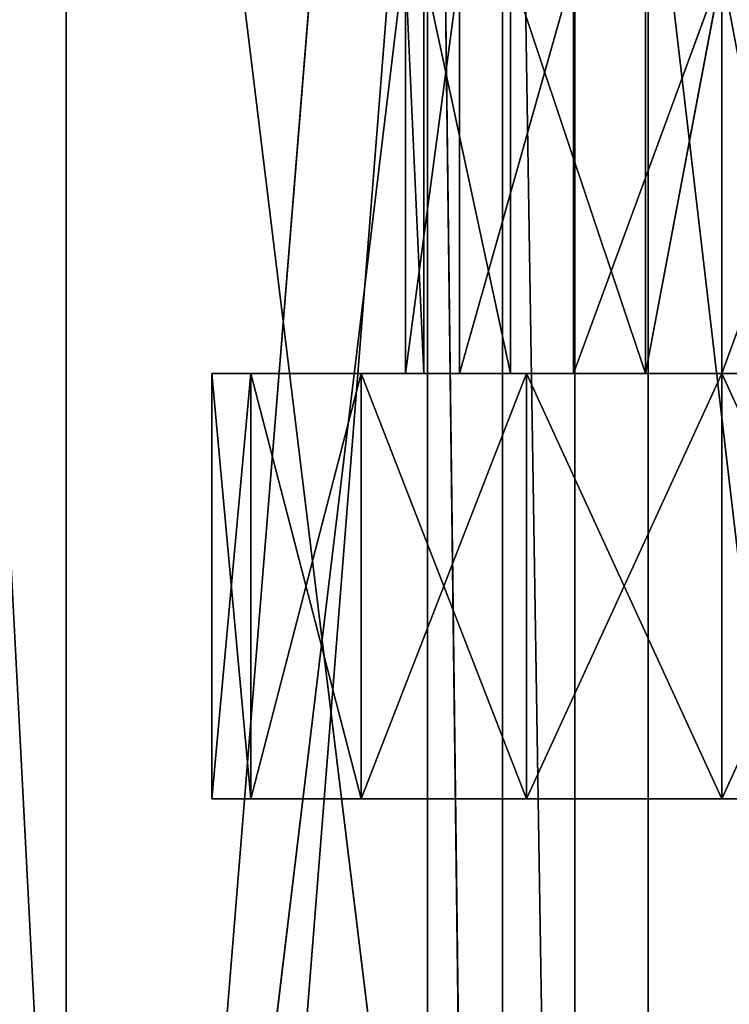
# Model space of a CAD drawing. Extents: x 0 to 80, y 0 to 80.
# Tile 49 of 256: x 10.3 to 13.7, y 23.4 to 28.1. Entities that reach past the tile are written whole.
import ezdxf

# ---------------------------------------------------------------- set-up
doc = ezdxf.new("R2010")
doc.units = 0
doc.header["$LTSCALE"] = 25.4
doc.layers.get('0').update_dxf_attribs({"color": 13, "linetype": 'CONTINUOUS'})

# ---------------------------------------------------------------- blocks, each defined once
blk = doc.blocks.new('ORBIT-I-KINKIET-20-7806-78')
at = {"color": 250}
for p, q in [((26.2053, 35.3461, 350.2398), (27.3187, 13.9461, 351.4685)), ((26.2053, 35.3461, 350.2398), (27.3187, 13.9461, 351.4685)), ((29.354, 35.3461, 295.8977), (26.6497, 12.9461, 298.7777)), ((29.354, 35.3461, 295.8977), (26.6497, 12.9461, 298.7777)), ((26.923, 13.9461, 296.9565), (28.6606, 35.3461, 295.1772)), ((26.923, 13.9461, 296.9565), (28.6606, 35.3461, 295.1772)), ((26.96, 35.3461, 349.5838), (26.96, 12.9461, 349.5838)), ((26.96, 35.3461, 349.5838), (26.96, 12.9461, 349.5838)), ((26.96, 35.3461, 349.5838), (29.6993, 12.9461, 352.4305)), ((26.96, 35.3461, 349.5838), (29.6993, 12.9461, 352.4305)), ((29.0148, 35.3461, 353.1595), (27.3187, 13.9461, 351.4685)), ((29.0148, 35.3461, 353.1595), (27.3187, 13.9461, 351.4685)), ((28.9273, 13.9461, 294.9229), (28.6606, 35.3461, 295.1772)), ((28.6606, 13.9461, 295.1772), (28.6606, 35.3461, 295.1772)), ((28.9273, 13.9461, 294.9229), (28.6606, 35.3461, 295.1772)), ((28.6606, 13.9461, 295.1772), (28.6606, 35.3461, 295.1772)), ((29.0148, 13.9461, 353.1595), (29.0148, 35.3461, 353.1595)), ((29.3524, 13.9461, 353.4729), (29.0148, 35.3461, 353.1595)), ((29.0148, 13.9461, 353.1595), (29.0148, 35.3461, 353.1595)), ((29.3524, 13.9461, 353.4729), (29.0148, 35.3461, 353.1595)), ((31.5239, 13.9461, 355.3271), (29.0148, 35.3461, 353.1595)), ((31.5239, 13.9461, 355.3271), (29.0148, 35.3461, 353.1595)), ((29.354, 35.3461, 295.8977), (29.354, 12.9461, 295.8977)), ((29.354, 35.3461, 295.8977), (29.354, 12.9461, 295.8977)), ((29.6993, 35.3461, 352.4305), (29.6993, 12.9461, 352.4305)), ((29.6993, 35.3461, 352.4305), (29.6993, 12.9461, 352.4305))]:
    blk.add_line(p, q, dxfattribs=at)
at = {"color": 7}
for p, q in [((28.5568, 28.6461, 323.8192), (28.6433, 26.7461, 324.5319)), ((28.5568, 28.6461, 323.8192), (28.6433, 26.7461, 324.5319)), ((28.5568, 28.6461, 323.8192), (28.5568, 26.7461, 323.8192)), ((28.5568, 28.6461, 323.8192), (28.5568, 26.7461, 323.8192)), ((28.8114, 28.6461, 323.1479), (28.5568, 26.7461, 323.8192)), ((28.8114, 28.6461, 323.1479), (28.5568, 26.7461, 323.8192)), ((28.6433, 28.6461, 324.5319), (29.0512, 26.7461, 325.1228)), ((28.6433, 28.6461, 324.5319), (29.0512, 26.7461, 325.1228)), ((28.6433, 28.6461, 324.5319), (28.6433, 26.7461, 324.5319)), ((28.6433, 28.6461, 324.5319), (28.6433, 26.7461, 324.5319)), ((28.8114, 28.6461, 323.1479), (28.8114, 26.7461, 323.1479)), ((28.8114, 28.6461, 323.1479), (28.8114, 26.7461, 323.1479)), ((29.3488, 28.6461, 322.6718), (28.8114, 26.7461, 323.1479)), ((29.3488, 28.6461, 322.6718), (28.8114, 26.7461, 323.1479)), ((29.0512, 28.6461, 325.1228), (29.6869, 26.7461, 325.4564)), ((29.0512, 28.6461, 325.1228), (29.6869, 26.7461, 325.4564)), ((29.0512, 28.6461, 325.1228), (29.0512, 26.7461, 325.1228)), ((29.0512, 28.6461, 325.1228), (29.0512, 26.7461, 325.1228)), ((29.3488, 28.6461, 322.6718), (29.3488, 26.7461, 322.6718)), ((29.3488, 28.6461, 322.6718), (29.3488, 26.7461, 322.6718)), ((30.0459, 28.6461, 322.5), (29.3488, 26.7461, 322.6718)), ((30.0459, 28.6461, 322.5), (29.3488, 26.7461, 322.6718)), ((29.6869, 28.6461, 325.4564), (29.6869, 26.7461, 325.4564)), ((29.6869, 26.7461, 325.4564), (30.0459, 28.6461, 325.5)), ((29.6869, 28.6461, 325.4564), (29.6869, 26.7461, 325.4564)), ((29.6869, 26.7461, 325.4564), (30.0459, 28.6461, 325.5)), ((30.0459, 28.6461, 322.5), (30.0459, 26.7461, 322.5)), ((30.0459, 28.6461, 322.5), (30.0459, 26.7461, 322.5)), ((30.743, 28.6461, 322.6718), (30.0459, 26.7461, 322.5)), ((30.743, 28.6461, 322.6718), (30.0459, 26.7461, 322.5)), ((27.8286, 26.7461, 324.9184), (27.6459, 26.7461, 324)), ((27.6459, 26.7461, 324), (27.8286, 24.7461, 324.9184)), ((27.6459, 26.7461, 324), (27.8286, 24.7461, 324.9184)), ((27.6459, 26.7461, 324), (27.6459, 24.7461, 324)), ((27.6459, 26.7461, 324), (27.6459, 24.7461, 324)), ((27.6459, 26.7461, 324), (27.8286, 26.7461, 323.0816)), ((27.8286, 26.7461, 323.0816), (27.6459, 24.7461, 324)), ((27.8286, 26.7461, 323.0816), (27.6459, 24.7461, 324)), ((27.6459, 26.7461, 324), (27.8286, 26.7461, 323.0816)), ((27.6459, 26.7461, 324), (28.5568, 26.7461, 323.8192)), ((27.6459, 26.7461, 324), (28.5568, 26.7461, 323.8192)), ((27.6459, 26.7461, 324), (28.6433, 26.7461, 324.5319)), ((27.6459, 26.7461, 324), (28.6433, 26.7461, 324.5319)), ((27.8286, 26.7461, 324.9184), (27.6459, 26.7461, 324)), ((28.3488, 26.7461, 325.6971), (27.8286, 26.7461, 324.9184)), ((27.8286, 26.7461, 324.9184), (28.3488, 24.7461, 325.6971)), ((27.8286, 26.7461, 324.9184), (28.3488, 24.7461, 325.6971)), ((27.8286, 26.7461, 324.9184), (27.8286, 24.7461, 324.9184)), ((27.8286, 26.7461, 324.9184), (27.8286, 24.7461, 324.9184)), ((27.8286, 26.7461, 323.0816), (27.8286, 24.7461, 323.0816)), ((27.8286, 26.7461, 323.0816), (27.8286, 24.7461, 323.0816)), ((27.8286, 26.7461, 323.0816), (28.3488, 26.7461, 322.3029)), ((28.3488, 26.7461, 322.3029), (27.8286, 24.7461, 323.0816)), ((28.3488, 26.7461, 322.3029), (27.8286, 24.7461, 323.0816)), ((28.8114, 26.7461, 323.1479), (27.8286, 26.7461, 323.0816)), ((27.8286, 26.7461, 323.0816), (28.5568, 26.7461, 323.8192)), ((27.8286, 26.7461, 323.0816), (28.5568, 26.7461, 323.8192)), ((27.8286, 26.7461, 324.9184), (28.6433, 26.7461, 324.5319)), ((27.8286, 26.7461, 324.9184), (28.6433, 26.7461, 324.5319)), ((27.8286, 26.7461, 324.9184), (29.0512, 26.7461, 325.1228)), ((27.8286, 26.7461, 324.9184), (29.0512, 26.7461, 325.1228)), ((28.3488, 26.7461, 325.6971), (27.8286, 26.7461, 324.9184)), ((27.8286, 26.7461, 323.0816), (28.3488, 26.7461, 322.3029)), ((28.8114, 26.7461, 323.1479), (27.8286, 26.7461, 323.0816)), ((29.1274, 26.7461, 326.2173), (28.3488, 26.7461, 325.6971)), ((28.3488, 26.7461, 325.6971), (29.1274, 24.7461, 326.2173)), ((28.3488, 26.7461, 325.6971), (29.1274, 24.7461, 326.2173)), ((28.3488, 26.7461, 325.6971), (28.3488, 24.7461, 325.6971)), ((28.3488, 26.7461, 325.6971), (28.3488, 24.7461, 325.6971)), ((28.3488, 26.7461, 322.3029), (28.3488, 24.7461, 322.3029)), ((28.3488, 26.7461, 322.3029), (28.3488, 24.7461, 322.3029)), ((28.3488, 26.7461, 322.3029), (29.1274, 26.7461, 321.7827)), ((29.1274, 26.7461, 321.7827), (28.3488, 24.7461, 322.3029)), ((29.1274, 26.7461, 321.7827), (28.3488, 24.7461, 322.3029)), ((28.3488, 26.7461, 325.6971), (29.0512, 26.7461, 325.1228)), ((28.3488, 26.7461, 325.6971), (29.0512, 26.7461, 325.1228)), ((28.3488, 26.7461, 325.6971), (29.6869, 26.7461, 325.4564)), ((28.3488, 26.7461, 322.3029), (29.1274, 26.7461, 321.7827)), ((28.3488, 26.7461, 322.3029), (28.8114, 26.7461, 323.1479)), ((28.3488, 26.7461, 322.3029), (28.8114, 26.7461, 323.1479)), ((29.1274, 26.7461, 326.2173), (28.3488, 26.7461, 325.6971)), ((28.3488, 26.7461, 325.6971), (29.6869, 26.7461, 325.4564)), ((28.5568, 26.7461, 323.8192), (28.6433, 26.7461, 324.5319)), ((28.8114, 26.7461, 323.1479), (28.5568, 26.7461, 323.8192)), ((28.8114, 26.7461, 323.1479), (28.5568, 26.7461, 323.8192)), ((28.5568, 26.7461, 323.8192), (28.6433, 26.7461, 324.5319)), ((28.6433, 26.7461, 324.5319), (29.0512, 26.7461, 325.1228)), ((28.6433, 26.7461, 324.5319), (29.0512, 26.7461, 325.1228)), ((29.3488, 26.7461, 322.6718), (28.8114, 26.7461, 323.1479)), ((29.1274, 26.7461, 321.7827), (28.8114, 26.7461, 323.1479)), ((29.3488, 26.7461, 322.6718), (28.8114, 26.7461, 323.1479)), ((29.1274, 26.7461, 321.7827), (28.8114, 26.7461, 323.1479)), ((29.0512, 26.7461, 325.1228), (29.6869, 26.7461, 325.4564)), ((29.0512, 26.7461, 325.1228), (29.6869, 26.7461, 325.4564)), ((30.0459, 26.7461, 326.4), (29.1274, 26.7461, 326.2173)), ((29.1274, 26.7461, 326.2173), (30.0459, 24.7461, 326.4)), ((29.1274, 26.7461, 326.2173), (30.0459, 24.7461, 326.4)), ((29.1274, 26.7461, 326.2173), (29.1274, 24.7461, 326.2173)), ((29.1274, 26.7461, 326.2173), (29.1274, 24.7461, 326.2173)), ((29.1274, 26.7461, 321.7827), (29.1274, 24.7461, 321.7827)), ((29.1274, 26.7461, 321.7827), (29.1274, 24.7461, 321.7827)), ((29.1274, 26.7461, 321.7827), (30.0459, 26.7461, 321.6)), ((30.0459, 26.7461, 321.6), (29.1274, 24.7461, 321.7827)), ((30.0459, 26.7461, 321.6), (29.1274, 24.7461, 321.7827)), ((29.1274, 26.7461, 321.7827), (30.0459, 26.7461, 321.6)), ((29.1274, 26.7461, 321.7827), (29.3488, 26.7461, 322.6718)), ((29.1274, 26.7461, 321.7827), (29.3488, 26.7461, 322.6718)), ((29.1274, 26.7461, 326.2173), (29.6869, 26.7461, 325.4564)), ((29.1274, 26.7461, 326.2173), (29.6869, 26.7461, 325.4564)), ((30.0459, 26.7461, 326.4), (29.1274, 26.7461, 326.2173)), ((30.0459, 26.7461, 322.5), (29.3488, 26.7461, 322.6718)), ((30.0459, 26.7461, 321.6), (29.3488, 26.7461, 322.6718)), ((30.0459, 26.7461, 322.5), (29.3488, 26.7461, 322.6718)), ((30.0459, 26.7461, 321.6), (29.3488, 26.7461, 322.6718)), ((29.6869, 26.7461, 325.4564), (30.4048, 26.7461, 325.4564)), ((30.0459, 26.7461, 326.4), (29.6869, 26.7461, 325.4564)), ((30.0459, 26.7461, 326.4), (29.6869, 26.7461, 325.4564)), ((29.6869, 26.7461, 325.4564), (30.4048, 26.7461, 325.4564)), ((30.743, 26.7461, 322.6718), (30.0459, 26.7461, 322.5)), ((30.0459, 24.7461, 321.6), (30.9643, 26.7461, 321.7827)), ((30.9643, 26.7461, 326.2173), (30.0459, 26.7461, 326.4)), ((30.0459, 26.7461, 326.4), (30.9643, 24.7461, 326.2173)), ((30.0459, 26.7461, 326.4), (30.9643, 24.7461, 326.2173)), ((30.0459, 26.7461, 326.4), (30.0459, 24.7461, 326.4)), ((30.0459, 26.7461, 326.4), (30.0459, 24.7461, 326.4)), ((30.0459, 26.7461, 321.6), (30.0459, 24.7461, 321.6)), ((30.0459, 26.7461, 321.6), (30.0459, 24.7461, 321.6)), ((30.0459, 26.7461, 321.6), (30.9643, 26.7461, 321.7827)), ((30.0459, 24.7461, 321.6), (30.9643, 26.7461, 321.7827)), ((30.9643, 26.7461, 321.7827), (30.0459, 26.7461, 322.5)), ((30.743, 26.7461, 322.6718), (30.0459, 26.7461, 322.5)), ((30.9643, 26.7461, 321.7827), (30.0459, 26.7461, 322.5)), ((30.0459, 26.7461, 321.6), (30.9643, 26.7461, 321.7827)), ((30.0459, 26.7461, 321.6), (30.0459, 26.7461, 322.5)), ((30.0459, 26.7461, 321.6), (30.0459, 26.7461, 322.5)), ((30.0459, 26.7461, 326.4), (30.4048, 26.7461, 325.4564)), ((30.0459, 26.7461, 326.4), (30.4048, 26.7461, 325.4564)), ((30.9643, 26.7461, 326.2173), (30.0459, 26.7461, 326.4)), ((27.6459, 24.7461, 324), (27.8286, 24.7461, 324.9184)), ((27.8286, 24.7461, 323.0816), (27.6459, 24.7461, 324)), ((27.6459, 24.7461, 324), (27.8286, 24.7461, 324.9184)), ((27.6459, 24.7461, 324), (30.0459, 24.7461, 324)), ((27.6459, 24.7461, 324), (30.0459, 24.7461, 324)), ((27.8286, 24.7461, 323.0816), (27.6459, 24.7461, 324)), ((27.8286, 24.7461, 324.9184), (28.3488, 24.7461, 325.6971)), ((28.3488, 24.7461, 322.3029), (27.8286, 24.7461, 323.0816)), ((28.3488, 24.7461, 322.3029), (27.8286, 24.7461, 323.0816)), ((30.0459, 24.7461, 324), (27.8286, 24.7461, 323.0816)), ((27.8286, 24.7461, 324.9184), (28.3488, 24.7461, 325.6971)), ((27.8286, 24.7461, 324.9184), (30.0459, 24.7461, 324)), ((27.8286, 24.7461, 324.9184), (30.0459, 24.7461, 324)), ((30.0459, 24.7461, 324), (27.8286, 24.7461, 323.0816)), ((28.3488, 24.7461, 325.6971), (29.1274, 24.7461, 326.2173)), ((29.1274, 24.7461, 321.7827), (28.3488, 24.7461, 322.3029)), ((28.3488, 24.7461, 322.3029), (30.0459, 24.7461, 324)), ((28.3488, 24.7461, 322.3029), (30.0459, 24.7461, 324)), ((29.1274, 24.7461, 321.7827), (28.3488, 24.7461, 322.3029)), ((30.0459, 24.7461, 324), (28.3488, 24.7461, 325.6971)), ((28.3488, 24.7461, 325.6971), (29.1274, 24.7461, 326.2173)), ((30.0459, 24.7461, 324), (28.3488, 24.7461, 325.6971)), ((29.1274, 24.7461, 326.2173), (30.0459, 24.7461, 326.4)), ((30.0459, 24.7461, 321.6), (29.1274, 24.7461, 321.7827)), ((29.1274, 24.7461, 321.7827), (30.0459, 24.7461, 324)), ((29.1274, 24.7461, 321.7827), (30.0459, 24.7461, 324)), ((30.0459, 24.7461, 321.6), (29.1274, 24.7461, 321.7827)), ((29.1274, 24.7461, 326.2173), (30.0459, 24.7461, 326.4)), ((29.1274, 24.7461, 326.2173), (30.0459, 24.7461, 324)), ((29.1274, 24.7461, 326.2173), (30.0459, 24.7461, 324)), ((30.9643, 24.7461, 321.7827), (30.0459, 24.7461, 321.6)), ((30.0459, 24.7461, 326.4), (30.9643, 24.7461, 326.2173)), ((30.9643, 24.7461, 321.7827), (30.0459, 24.7461, 321.6)), ((30.9643, 24.7461, 321.7827), (30.0459, 24.7461, 324)), ((30.0459, 24.7461, 324), (30.0459, 24.7461, 321.6)), ((30.0459, 24.7461, 324), (30.0459, 24.7461, 321.6)), ((30.0459, 24.7461, 326.4), (30.9643, 24.7461, 326.2173)), ((30.0459, 24.7461, 326.4), (30.0459, 24.7461, 324)), ((30.0459, 24.7461, 324), (30.9643, 24.7461, 326.2173)), ((30.0459, 24.7461, 326.4), (30.0459, 24.7461, 324)), ((32.2632, 24.7461, 324.9184), (30.0459, 24.7461, 324)), ((30.0459, 24.7461, 324), (32.4459, 24.7461, 324)), ((32.2632, 24.7461, 324.9184), (30.0459, 24.7461, 324)), ((31.7429, 24.7461, 325.6971), (30.0459, 24.7461, 324)), ((31.7429, 24.7461, 325.6971), (30.0459, 24.7461, 324)), ((30.0459, 24.7461, 324), (30.9643, 24.7461, 326.2173)), ((31.7429, 24.7461, 322.3029), (30.0459, 24.7461, 324)), ((30.9643, 24.7461, 321.7827), (30.0459, 24.7461, 324)), ((31.7429, 24.7461, 322.3029), (30.0459, 24.7461, 324)), ((32.2632, 24.7461, 323.0816), (30.0459, 24.7461, 324)), ((32.2632, 24.7461, 323.0816), (30.0459, 24.7461, 324)), ((30.0459, 24.7461, 324), (32.4459, 24.7461, 324))]:
    blk.add_line(p, q, dxfattribs=at)
at = {"color": 250}
mesh = blk.add_polyface(dxfattribs=at)
corners = [(24.5228, 35.3461, 346.4746), (26.96, 12.9461, 349.5838), (24.5228, 12.9461, 346.4746)]
mesh.append_faces([[corners[k] for k in face] for face in [(0, 1, 2)]], dxfattribs={"color": 250})
mesh = blk.add_polyface(dxfattribs=at)
corners = [(26.96, 35.3461, 349.5838), (26.96, 12.9461, 349.5838), (24.5228, 35.3461, 346.4746)]
mesh.append_faces([[corners[k] for k in face] for face in [(0, 1, 2)]], dxfattribs={"color": 250})
mesh = blk.add_polyface(dxfattribs=at)
corners = [(28.6606, 35.3461, 295.1772), (26.923, 13.9461, 296.9565), (25.887, 35.3461, 298.131)]
mesh.append_faces([[corners[k] for k in face] for face in [(0, 1, 2)]], dxfattribs={"color": 250})
mesh = blk.add_polyface(dxfattribs=at)
corners = [(25.887, 35.3461, 298.131), (26.923, 13.9461, 296.9565), (25.887, 13.9461, 298.131)]
mesh.append_faces([[corners[k] for k in face] for face in [(0, 1, 2)]], dxfattribs={"color": 250})
mesh = blk.add_polyface(dxfattribs=at)
corners = [(26.2053, 35.3461, 350.2398), (27.3187, 13.9461, 351.4685), (29.0148, 35.3461, 353.1595)]
mesh.append_faces([[corners[k] for k in face] for face in [(0, 1, 2)]], dxfattribs={"color": 250})
mesh = blk.add_polyface(dxfattribs=at)
corners = [(26.2053, 35.3461, 350.2398), (26.2053, 13.9461, 350.2398), (27.3187, 13.9461, 351.4685)]
mesh.append_faces([[corners[k] for k in face] for face in [(0, 1, 2)]], dxfattribs={"color": 250})
mesh = blk.add_polyface(dxfattribs=at)
corners = [(29.354, 35.3461, 295.8977), (26.6497, 12.9461, 298.7777), (29.354, 12.9461, 295.8977)]
mesh.append_faces([[corners[k] for k in face] for face in [(0, 1, 2)]], dxfattribs={"color": 250})
mesh = blk.add_polyface(dxfattribs=at)
corners = [(26.6497, 35.3461, 298.7777), (26.6497, 12.9461, 298.7777), (29.354, 35.3461, 295.8977)]
mesh.append_faces([[corners[k] for k in face] for face in [(0, 1, 2)]], dxfattribs={"color": 250})
mesh = blk.add_polyface(dxfattribs=at)
corners = [(28.6606, 35.3461, 295.1772), (28.6606, 13.9461, 295.1772), (26.923, 13.9461, 296.9565)]
mesh.append_faces([[corners[k] for k in face] for face in [(0, 1, 2)]], dxfattribs={"color": 250})
mesh = blk.add_polyface(dxfattribs=at)
corners = [(26.96, 35.3461, 349.5838), (29.6993, 12.9461, 352.4305), (26.96, 12.9461, 349.5838)]
mesh.append_faces([[corners[k] for k in face] for face in [(0, 1, 2)]], dxfattribs={"color": 250})
mesh = blk.add_polyface(dxfattribs=at)
corners = [(29.6993, 35.3461, 352.4305), (29.6993, 12.9461, 352.4305), (26.96, 35.3461, 349.5838)]
mesh.append_faces([[corners[k] for k in face] for face in [(0, 1, 2)]], dxfattribs={"color": 250})
mesh = blk.add_polyface(dxfattribs=at)
corners = [(29.0148, 35.3461, 353.1595), (27.3187, 13.9461, 351.4685), (29.0148, 13.9461, 353.1595)]
mesh.append_faces([[corners[k] for k in face] for face in [(0, 1, 2)]], dxfattribs={"color": 250})
mesh = blk.add_polyface(dxfattribs=at)
corners = [(31.7189, 35.3461, 292.5191), (28.9273, 13.9461, 294.9229), (28.6606, 35.3461, 295.1772)]
mesh.append_faces([[corners[k] for k in face] for face in [(0, 1, 2)]], dxfattribs={"color": 250})
mesh = blk.add_polyface(dxfattribs=at)
corners = [(28.9273, 13.9461, 294.9229), (28.6606, 13.9461, 295.1772), (28.6606, 35.3461, 295.1772)]
mesh.append_faces([[corners[k] for k in face] for face in [(0, 1, 2)]], dxfattribs={"color": 250})
mesh = blk.add_polyface(dxfattribs=at)
corners = [(31.7189, 35.3461, 292.5191), (31.0716, 13.9461, 293.0374), (28.9273, 13.9461, 294.9229)]
mesh.append_faces([[corners[k] for k in face] for face in [(0, 1, 2)]], dxfattribs={"color": 250})
mesh = blk.add_polyface(dxfattribs=at)
corners = [(29.3524, 13.9461, 353.4729), (29.0148, 35.3461, 353.1595), (29.0148, 13.9461, 353.1595)]
mesh.append_faces([[corners[k] for k in face] for face in [(0, 1, 2)]], dxfattribs={"color": 250})
mesh = blk.add_polyface(dxfattribs=at)
corners = [(31.5239, 13.9461, 355.3271), (29.0148, 35.3461, 353.1595), (29.3524, 13.9461, 353.4729)]
mesh.append_faces([[corners[k] for k in face] for face in [(0, 1, 2)]], dxfattribs={"color": 250})
mesh = blk.add_polyface(dxfattribs=at)
corners = [(32.1053, 35.3461, 355.78), (29.0148, 35.3461, 353.1595), (31.5239, 13.9461, 355.3271)]
mesh.append_faces([[corners[k] for k in face] for face in [(0, 1, 2)]], dxfattribs={"color": 250})
mesh = blk.add_polyface(dxfattribs=at)
corners = [(32.3358, 35.3461, 293.3062), (29.354, 12.9461, 295.8977), (32.3358, 12.9461, 293.3062)]
mesh.append_faces([[corners[k] for k in face] for face in [(0, 1, 2)]], dxfattribs={"color": 250})
mesh = blk.add_polyface(dxfattribs=at)
corners = [(32.3358, 35.3461, 293.3062), (29.354, 35.3461, 295.8977), (29.354, 12.9461, 295.8977)]
mesh.append_faces([[corners[k] for k in face] for face in [(0, 1, 2)]], dxfattribs={"color": 250})
mesh = blk.add_polyface(dxfattribs=at)
corners = [(32.7126, 12.9461, 354.9855), (29.6993, 12.9461, 352.4305), (29.6993, 35.3461, 352.4305)]
mesh.append_faces([[corners[k] for k in face] for face in [(0, 1, 2)]], dxfattribs={"color": 250})
mesh = blk.add_polyface(dxfattribs=at)
corners = [(32.7126, 12.9461, 354.9855), (29.6993, 35.3461, 352.4305), (32.7126, 35.3461, 354.9855)]
mesh.append_faces([[corners[k] for k in face] for face in [(0, 1, 2)]], dxfattribs={"color": 250})
at = {"color": 7}
mesh = blk.add_polyface(dxfattribs=at)
corners = [(28.5568, 28.6461, 323.8192), (28.6433, 26.7461, 324.5319), (28.6433, 28.6461, 324.5319)]
mesh.append_faces([[corners[k] for k in face] for face in [(0, 1, 2)]], dxfattribs={"color": 7})
mesh = blk.add_polyface(dxfattribs=at)
corners = [(28.5568, 28.6461, 323.8192), (28.5568, 26.7461, 323.8192), (28.6433, 26.7461, 324.5319)]
mesh.append_faces([[corners[k] for k in face] for face in [(0, 1, 2)]], dxfattribs={"color": 7})
mesh = blk.add_polyface(dxfattribs=at)
corners = [(28.8114, 28.6461, 323.1479), (28.5568, 26.7461, 323.8192), (28.5568, 28.6461, 323.8192)]
mesh.append_faces([[corners[k] for k in face] for face in [(0, 1, 2)]], dxfattribs={"color": 7})
mesh = blk.add_polyface(dxfattribs=at)
corners = [(28.8114, 28.6461, 323.1479), (28.8114, 26.7461, 323.1479), (28.5568, 26.7461, 323.8192)]
mesh.append_faces([[corners[k] for k in face] for face in [(0, 1, 2)]], dxfattribs={"color": 7})
mesh = blk.add_polyface(dxfattribs=at)
corners = [(28.6433, 28.6461, 324.5319), (29.0512, 26.7461, 325.1228), (29.0512, 28.6461, 325.1228)]
mesh.append_faces([[corners[k] for k in face] for face in [(0, 1, 2)]], dxfattribs={"color": 7})
mesh = blk.add_polyface(dxfattribs=at)
corners = [(28.6433, 28.6461, 324.5319), (28.6433, 26.7461, 324.5319), (29.0512, 26.7461, 325.1228)]
mesh.append_faces([[corners[k] for k in face] for face in [(0, 1, 2)]], dxfattribs={"color": 7})
mesh = blk.add_polyface(dxfattribs=at)
corners = [(29.3488, 28.6461, 322.6718), (28.8114, 26.7461, 323.1479), (28.8114, 28.6461, 323.1479)]
mesh.append_faces([[corners[k] for k in face] for face in [(0, 1, 2)]], dxfattribs={"color": 7})
mesh = blk.add_polyface(dxfattribs=at)
corners = [(29.3488, 26.7461, 322.6718), (28.8114, 26.7461, 323.1479), (29.3488, 28.6461, 322.6718)]
mesh.append_faces([[corners[k] for k in face] for face in [(0, 1, 2)]], dxfattribs={"color": 7})
mesh = blk.add_polyface(dxfattribs=at)
corners = [(29.6869, 28.6461, 325.4564), (29.0512, 28.6461, 325.1228), (29.6869, 26.7461, 325.4564)]
mesh.append_faces([[corners[k] for k in face] for face in [(0, 1, 2)]], dxfattribs={"color": 7})
mesh = blk.add_polyface(dxfattribs=at)
corners = [(29.6869, 26.7461, 325.4564), (29.0512, 28.6461, 325.1228), (29.0512, 26.7461, 325.1228)]
mesh.append_faces([[corners[k] for k in face] for face in [(0, 1, 2)]], dxfattribs={"color": 7})
mesh = blk.add_polyface(dxfattribs=at)
corners = [(30.0459, 28.6461, 322.5), (29.3488, 26.7461, 322.6718), (29.3488, 28.6461, 322.6718)]
mesh.append_faces([[corners[k] for k in face] for face in [(0, 1, 2)]], dxfattribs={"color": 7})
mesh = blk.add_polyface(dxfattribs=at)
corners = [(30.0459, 26.7461, 322.5), (29.3488, 26.7461, 322.6718), (30.0459, 28.6461, 322.5)]
mesh.append_faces([[corners[k] for k in face] for face in [(0, 1, 2)]], dxfattribs={"color": 7})
mesh = blk.add_polyface(dxfattribs=at)
corners = [(30.0459, 28.6461, 325.5), (29.6869, 28.6461, 325.4564), (29.6869, 26.7461, 325.4564)]
mesh.append_faces([[corners[k] for k in face] for face in [(0, 1, 2)]], dxfattribs={"color": 7})
mesh = blk.add_polyface(dxfattribs=at)
corners = [(30.4048, 26.7461, 325.4564), (30.0459, 28.6461, 325.5), (29.6869, 26.7461, 325.4564)]
mesh.append_faces([[corners[k] for k in face] for face in [(0, 1, 2)]], dxfattribs={"color": 7})
mesh = blk.add_polyface(dxfattribs=at)
corners = [(30.743, 28.6461, 322.6718), (30.0459, 26.7461, 322.5), (30.0459, 28.6461, 322.5)]
mesh.append_faces([[corners[k] for k in face] for face in [(0, 1, 2)]], dxfattribs={"color": 7})
mesh = blk.add_polyface(dxfattribs=at)
corners = [(30.743, 26.7461, 322.6718), (30.0459, 26.7461, 322.5), (30.743, 28.6461, 322.6718)]
mesh.append_faces([[corners[k] for k in face] for face in [(0, 1, 2)]], dxfattribs={"color": 7})
mesh = blk.add_polyface(dxfattribs=at)
corners = [(30.4048, 28.6461, 325.4564), (30.0459, 28.6461, 325.5), (30.4048, 26.7461, 325.4564)]
mesh.append_faces([[corners[k] for k in face] for face in [(0, 1, 2)]], dxfattribs={"color": 7})
mesh = blk.add_polyface(dxfattribs=at)
corners = [(27.6459, 26.7461, 324), (27.8286, 24.7461, 324.9184), (27.8286, 26.7461, 324.9184)]
mesh.append_faces([[corners[k] for k in face] for face in [(0, 1, 2)]], dxfattribs={"color": 7})
mesh = blk.add_polyface(dxfattribs=at)
corners = [(27.6459, 26.7461, 324), (27.6459, 24.7461, 324), (27.8286, 24.7461, 324.9184)]
mesh.append_faces([[corners[k] for k in face] for face in [(0, 1, 2)]], dxfattribs={"color": 7})
mesh = blk.add_polyface(dxfattribs=at)
corners = [(27.8286, 26.7461, 323.0816), (27.6459, 24.7461, 324), (27.6459, 26.7461, 324)]
mesh.append_faces([[corners[k] for k in face] for face in [(0, 1, 2)]], dxfattribs={"color": 7})
mesh = blk.add_polyface(dxfattribs=at)
corners = [(27.8286, 26.7461, 323.0816), (27.8286, 24.7461, 323.0816), (27.6459, 24.7461, 324)]
mesh.append_faces([[corners[k] for k in face] for face in [(0, 1, 2)]], dxfattribs={"color": 7})
mesh = blk.add_polyface(dxfattribs=at)
corners = [(27.6459, 26.7461, 324), (28.5568, 26.7461, 323.8192), (27.8286, 26.7461, 323.0816)]
mesh.append_faces([[corners[k] for k in face] for face in [(0, 1, 2)]], dxfattribs={"color": 7})
mesh = blk.add_polyface(dxfattribs=at)
corners = [(28.6433, 26.7461, 324.5319), (28.5568, 26.7461, 323.8192), (27.6459, 26.7461, 324)]
mesh.append_faces([[corners[k] for k in face] for face in [(0, 1, 2)]], dxfattribs={"color": 7})
mesh = blk.add_polyface(dxfattribs=at)
corners = [(27.8286, 26.7461, 324.9184), (28.6433, 26.7461, 324.5319), (27.6459, 26.7461, 324)]
mesh.append_faces([[corners[k] for k in face] for face in [(0, 1, 2)]], dxfattribs={"color": 7})
mesh = blk.add_polyface(dxfattribs=at)
corners = [(27.8286, 26.7461, 324.9184), (28.3488, 24.7461, 325.6971), (28.3488, 26.7461, 325.6971)]
mesh.append_faces([[corners[k] for k in face] for face in [(0, 1, 2)]], dxfattribs={"color": 7})
mesh = blk.add_polyface(dxfattribs=at)
corners = [(27.8286, 26.7461, 324.9184), (27.8286, 24.7461, 324.9184), (28.3488, 24.7461, 325.6971)]
mesh.append_faces([[corners[k] for k in face] for face in [(0, 1, 2)]], dxfattribs={"color": 7})
mesh = blk.add_polyface(dxfattribs=at)
corners = [(28.3488, 26.7461, 322.3029), (27.8286, 24.7461, 323.0816), (27.8286, 26.7461, 323.0816)]
mesh.append_faces([[corners[k] for k in face] for face in [(0, 1, 2)]], dxfattribs={"color": 7})
mesh = blk.add_polyface(dxfattribs=at)
corners = [(28.3488, 26.7461, 322.3029), (28.3488, 24.7461, 322.3029), (27.8286, 24.7461, 323.0816)]
mesh.append_faces([[corners[k] for k in face] for face in [(0, 1, 2)]], dxfattribs={"color": 7})
mesh = blk.add_polyface(dxfattribs=at)
corners = [(28.5568, 26.7461, 323.8192), (28.8114, 26.7461, 323.1479), (27.8286, 26.7461, 323.0816)]
mesh.append_faces([[corners[k] for k in face] for face in [(0, 1, 2)]], dxfattribs={"color": 7})
mesh = blk.add_polyface(dxfattribs=at)
corners = [(29.0512, 26.7461, 325.1228), (28.6433, 26.7461, 324.5319), (27.8286, 26.7461, 324.9184)]
mesh.append_faces([[corners[k] for k in face] for face in [(0, 1, 2)]], dxfattribs={"color": 7})
mesh = blk.add_polyface(dxfattribs=at)
corners = [(28.3488, 26.7461, 325.6971), (29.0512, 26.7461, 325.1228), (27.8286, 26.7461, 324.9184)]
mesh.append_faces([[corners[k] for k in face] for face in [(0, 1, 2)]], dxfattribs={"color": 7})
mesh = blk.add_polyface(dxfattribs=at)
corners = [(28.8114, 26.7461, 323.1479), (28.3488, 26.7461, 322.3029), (27.8286, 26.7461, 323.0816)]
mesh.append_faces([[corners[k] for k in face] for face in [(0, 1, 2)]], dxfattribs={"color": 7})
mesh = blk.add_polyface(dxfattribs=at)
corners = [(29.1274, 26.7461, 326.2173), (28.3488, 26.7461, 325.6971), (29.1274, 24.7461, 326.2173)]
mesh.append_faces([[corners[k] for k in face] for face in [(0, 1, 2)]], dxfattribs={"color": 7})
mesh = blk.add_polyface(dxfattribs=at)
corners = [(29.1274, 24.7461, 326.2173), (28.3488, 26.7461, 325.6971), (28.3488, 24.7461, 325.6971)]
mesh.append_faces([[corners[k] for k in face] for face in [(0, 1, 2)]], dxfattribs={"color": 7})
mesh = blk.add_polyface(dxfattribs=at)
corners = [(29.1274, 26.7461, 321.7827), (28.3488, 24.7461, 322.3029), (28.3488, 26.7461, 322.3029)]
mesh.append_faces([[corners[k] for k in face] for face in [(0, 1, 2)]], dxfattribs={"color": 7})
mesh = blk.add_polyface(dxfattribs=at)
corners = [(29.1274, 24.7461, 321.7827), (28.3488, 24.7461, 322.3029), (29.1274, 26.7461, 321.7827)]
mesh.append_faces([[corners[k] for k in face] for face in [(0, 1, 2)]], dxfattribs={"color": 7})
mesh = blk.add_polyface(dxfattribs=at)
corners = [(28.3488, 26.7461, 325.6971), (29.6869, 26.7461, 325.4564), (29.0512, 26.7461, 325.1228)]
mesh.append_faces([[corners[k] for k in face] for face in [(0, 1, 2)]], dxfattribs={"color": 7})
mesh = blk.add_polyface(dxfattribs=at)
corners = [(28.8114, 26.7461, 323.1479), (29.1274, 26.7461, 321.7827), (28.3488, 26.7461, 322.3029)]
mesh.append_faces([[corners[k] for k in face] for face in [(0, 1, 2)]], dxfattribs={"color": 7})
mesh = blk.add_polyface(dxfattribs=at)
corners = [(29.1274, 26.7461, 326.2173), (29.6869, 26.7461, 325.4564), (28.3488, 26.7461, 325.6971)]
mesh.append_faces([[corners[k] for k in face] for face in [(0, 1, 2)]], dxfattribs={"color": 7})
mesh = blk.add_polyface(dxfattribs=at)
corners = [(28.8114, 26.7461, 323.1479), (29.3488, 26.7461, 322.6718), (29.1274, 26.7461, 321.7827)]
mesh.append_faces([[corners[k] for k in face] for face in [(0, 1, 2)]], dxfattribs={"color": 7})
mesh = blk.add_polyface(dxfattribs=at)
corners = [(30.0459, 26.7461, 326.4), (29.1274, 26.7461, 326.2173), (30.0459, 24.7461, 326.4)]
mesh.append_faces([[corners[k] for k in face] for face in [(0, 1, 2)]], dxfattribs={"color": 7})
mesh = blk.add_polyface(dxfattribs=at)
corners = [(30.0459, 24.7461, 326.4), (29.1274, 26.7461, 326.2173), (29.1274, 24.7461, 326.2173)]
mesh.append_faces([[corners[k] for k in face] for face in [(0, 1, 2)]], dxfattribs={"color": 7})
mesh = blk.add_polyface(dxfattribs=at)
corners = [(30.0459, 26.7461, 321.6), (29.1274, 24.7461, 321.7827), (29.1274, 26.7461, 321.7827)]
mesh.append_faces([[corners[k] for k in face] for face in [(0, 1, 2)]], dxfattribs={"color": 7})
mesh = blk.add_polyface(dxfattribs=at)
corners = [(30.0459, 24.7461, 321.6), (29.1274, 24.7461, 321.7827), (30.0459, 26.7461, 321.6)]
mesh.append_faces([[corners[k] for k in face] for face in [(0, 1, 2)]], dxfattribs={"color": 7})
mesh = blk.add_polyface(dxfattribs=at)
corners = [(29.3488, 26.7461, 322.6718), (30.0459, 26.7461, 321.6), (29.1274, 26.7461, 321.7827)]
mesh.append_faces([[corners[k] for k in face] for face in [(0, 1, 2)]], dxfattribs={"color": 7})
mesh = blk.add_polyface(dxfattribs=at)
corners = [(30.0459, 26.7461, 326.4), (29.6869, 26.7461, 325.4564), (29.1274, 26.7461, 326.2173)]
mesh.append_faces([[corners[k] for k in face] for face in [(0, 1, 2)]], dxfattribs={"color": 7})
mesh = blk.add_polyface(dxfattribs=at)
corners = [(29.3488, 26.7461, 322.6718), (30.0459, 26.7461, 322.5), (30.0459, 26.7461, 321.6)]
mesh.append_faces([[corners[k] for k in face] for face in [(0, 1, 2)]], dxfattribs={"color": 7})
mesh = blk.add_polyface(dxfattribs=at)
corners = [(30.0459, 26.7461, 326.4), (30.4048, 26.7461, 325.4564), (29.6869, 26.7461, 325.4564)]
mesh.append_faces([[corners[k] for k in face] for face in [(0, 1, 2)]], dxfattribs={"color": 7})
mesh = blk.add_polyface(dxfattribs=at)
corners = [(30.9643, 24.7461, 321.7827), (30.0459, 24.7461, 321.6), (30.9643, 26.7461, 321.7827)]
mesh.append_faces([[corners[k] for k in face] for face in [(0, 1, 2)]], dxfattribs={"color": 7})
mesh = blk.add_polyface(dxfattribs=at)
corners = [(30.9643, 26.7461, 326.2173), (30.0459, 26.7461, 326.4), (30.9643, 24.7461, 326.2173)]
mesh.append_faces([[corners[k] for k in face] for face in [(0, 1, 2)]], dxfattribs={"color": 7})
mesh = blk.add_polyface(dxfattribs=at)
corners = [(30.9643, 24.7461, 326.2173), (30.0459, 26.7461, 326.4), (30.0459, 24.7461, 326.4)]
mesh.append_faces([[corners[k] for k in face] for face in [(0, 1, 2)]], dxfattribs={"color": 7})
mesh = blk.add_polyface(dxfattribs=at)
corners = [(30.9643, 26.7461, 321.7827), (30.0459, 24.7461, 321.6), (30.0459, 26.7461, 321.6)]
mesh.append_faces([[corners[k] for k in face] for face in [(0, 1, 2)]], dxfattribs={"color": 7})
mesh = blk.add_polyface(dxfattribs=at)
corners = [(30.743, 26.7461, 322.6718), (30.9643, 26.7461, 321.7827), (30.0459, 26.7461, 322.5)]
mesh.append_faces([[corners[k] for k in face] for face in [(0, 1, 2)]], dxfattribs={"color": 7})
mesh = blk.add_polyface(dxfattribs=at)
corners = [(30.0459, 26.7461, 322.5), (30.9643, 26.7461, 321.7827), (30.0459, 26.7461, 321.6)]
mesh.append_faces([[corners[k] for k in face] for face in [(0, 1, 2)]], dxfattribs={"color": 7})
mesh = blk.add_polyface(dxfattribs=at)
corners = [(30.0459, 26.7461, 326.4), (30.9643, 26.7461, 326.2173), (30.4048, 26.7461, 325.4564)]
mesh.append_faces([[corners[k] for k in face] for face in [(0, 1, 2)]], dxfattribs={"color": 7})
mesh = blk.add_polyface(dxfattribs=at)
corners = [(27.8286, 24.7461, 324.9184), (27.6459, 24.7461, 324), (30.0459, 24.7461, 324)]
mesh.append_faces([[corners[k] for k in face] for face in [(0, 1, 2)]], dxfattribs={"color": 7})
mesh = blk.add_polyface(dxfattribs=at)
corners = [(27.6459, 24.7461, 324), (27.8286, 24.7461, 323.0816), (30.0459, 24.7461, 324)]
mesh.append_faces([[corners[k] for k in face] for face in [(0, 1, 2)]], dxfattribs={"color": 7})
mesh = blk.add_polyface(dxfattribs=at)
corners = [(30.0459, 24.7461, 324), (27.8286, 24.7461, 323.0816), (28.3488, 24.7461, 322.3029)]
mesh.append_faces([[corners[k] for k in face] for face in [(0, 1, 2)]], dxfattribs={"color": 7})
mesh = blk.add_polyface(dxfattribs=at)
corners = [(28.3488, 24.7461, 325.6971), (27.8286, 24.7461, 324.9184), (30.0459, 24.7461, 324)]
mesh.append_faces([[corners[k] for k in face] for face in [(0, 1, 2)]], dxfattribs={"color": 7})
mesh = blk.add_polyface(dxfattribs=at)
corners = [(30.0459, 24.7461, 324), (28.3488, 24.7461, 322.3029), (29.1274, 24.7461, 321.7827)]
mesh.append_faces([[corners[k] for k in face] for face in [(0, 1, 2)]], dxfattribs={"color": 7})
mesh = blk.add_polyface(dxfattribs=at)
corners = [(29.1274, 24.7461, 326.2173), (28.3488, 24.7461, 325.6971), (30.0459, 24.7461, 324)]
mesh.append_faces([[corners[k] for k in face] for face in [(0, 1, 2)]], dxfattribs={"color": 7})
mesh = blk.add_polyface(dxfattribs=at)
corners = [(30.0459, 24.7461, 324), (29.1274, 24.7461, 321.7827), (30.0459, 24.7461, 321.6)]
mesh.append_faces([[corners[k] for k in face] for face in [(0, 1, 2)]], dxfattribs={"color": 7})
mesh = blk.add_polyface(dxfattribs=at)
corners = [(30.0459, 24.7461, 326.4), (29.1274, 24.7461, 326.2173), (30.0459, 24.7461, 324)]
mesh.append_faces([[corners[k] for k in face] for face in [(0, 1, 2)]], dxfattribs={"color": 7})
mesh = blk.add_polyface(dxfattribs=at)
corners = [(30.0459, 24.7461, 324), (30.0459, 24.7461, 321.6), (30.9643, 24.7461, 321.7827)]
mesh.append_faces([[corners[k] for k in face] for face in [(0, 1, 2)]], dxfattribs={"color": 7})
mesh = blk.add_polyface(dxfattribs=at)
corners = [(30.0459, 24.7461, 326.4), (30.0459, 24.7461, 324), (30.9643, 24.7461, 326.2173)]
mesh.append_faces([[corners[k] for k in face] for face in [(0, 1, 2)]], dxfattribs={"color": 7})
mesh = blk.add_polyface(dxfattribs=at)
corners = [(32.2632, 24.7461, 324.9184), (30.0459, 24.7461, 324), (32.4459, 24.7461, 324)]
mesh.append_faces([[corners[k] for k in face] for face in [(0, 1, 2)]], dxfattribs={"color": 7})
mesh = blk.add_polyface(dxfattribs=at)
corners = [(31.7429, 24.7461, 325.6971), (30.0459, 24.7461, 324), (32.2632, 24.7461, 324.9184)]
mesh.append_faces([[corners[k] for k in face] for face in [(0, 1, 2)]], dxfattribs={"color": 7})
mesh = blk.add_polyface(dxfattribs=at)
corners = [(30.9643, 24.7461, 326.2173), (30.0459, 24.7461, 324), (31.7429, 24.7461, 325.6971)]
mesh.append_faces([[corners[k] for k in face] for face in [(0, 1, 2)]], dxfattribs={"color": 7})
mesh = blk.add_polyface(dxfattribs=at)
corners = [(30.0459, 24.7461, 324), (30.9643, 24.7461, 321.7827), (31.7429, 24.7461, 322.3029)]
mesh.append_faces([[corners[k] for k in face] for face in [(0, 1, 2)]], dxfattribs={"color": 7})
mesh = blk.add_polyface(dxfattribs=at)
corners = [(30.0459, 24.7461, 324), (31.7429, 24.7461, 322.3029), (32.2632, 24.7461, 323.0816)]
mesh.append_faces([[corners[k] for k in face] for face in [(0, 1, 2)]], dxfattribs={"color": 7})
mesh = blk.add_polyface(dxfattribs=at)
corners = [(30.0459, 24.7461, 324), (32.2632, 24.7461, 323.0816), (32.4459, 24.7461, 324)]
mesh.append_faces([[corners[k] for k in face] for face in [(0, 1, 2)]], dxfattribs={"color": 7})

msp = doc.modelspace()

# ---------------------------------------------------------------- block references
at = {"color": 0}
msp.add_blockref('ORBIT-I-KINKIET-20-7806-78', (-16.3966, -0.3461, -57.5), dxfattribs=at)

doc.saveas('drawing.dxf')
